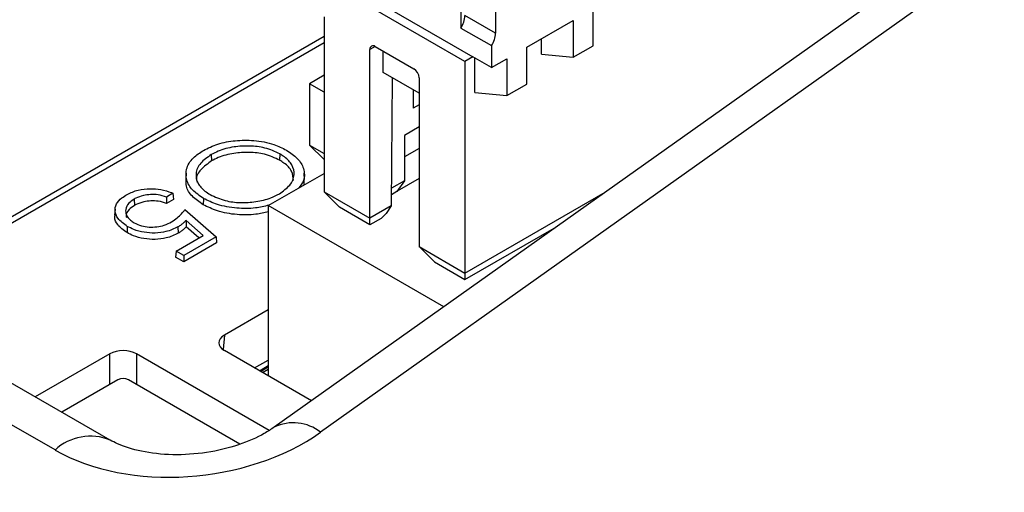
# Model space of a CAD drawing. Header units: millimetres. Extents: x 16 to 503, y 3 to 290.
# Tile 136 of 172: x 94.326 to 96.34, y 166.721 to 167.689. Entities that reach past the tile are written whole.
import ezdxf

# ---------------------------------------------------------------- set-up
doc = ezdxf.new("R2010")
doc.units = ezdxf.units.MM

msp = doc.modelspace()

# ---------------------------------------------------------------- linework, layer by layer
at = {"color": 7, "linetype": 'Continuous', "lineweight": 25}
for p, q in [((98.0189, 169.1087), (94.8469, 166.8542)), ((98.1137, 169.0983), (94.9418, 166.8437)), ((95.229, 167.8529), (95.229, 167.6717)), ((95.2997, 167.8215), (95.2997, 167.6613)), ((95.0087, 167.754), (95.2535, 167.6127)), ((95.2372, 167.6032), (94.9924, 167.7445)), ((95.4996, 167.6354), (95.4996, 167.7108)), ((94.9489, 167.6943), (94.9489, 167.3363)), ((95.2997, 167.6613), (95.2372, 167.6975)), ((95.3636, 167.6323), (95.4588, 167.6872)), ((95.4588, 167.6872), (95.4588, 167.6119)), ((95.229, 167.6717), (95.2916, 167.6356)), ((94.9489, 167.6541), (94.0144, 167.1146)), ((95.3936, 167.6181), (95.3936, 167.6496)), ((94.9489, 167.6411), (94.0257, 167.1081)), ((95.0536, 167.6339), (95.0427, 167.6276)), ((95.0427, 167.2821), (95.0427, 167.6276)), ((95.0536, 167.6338), (95.1325, 167.5883)), ((95.2916, 167.6356), (95.2916, 167.5907)), ((95.3636, 167.5569), (95.3636, 167.6323)), ((95.4588, 167.6119), (95.4996, 167.6354)), ((95.0699, 167.5805), (95.0699, 167.6244)), ((95.2535, 167.6127), (95.2372, 167.6032)), ((95.2916, 167.5907), (95.2535, 167.6127)), ((95.2576, 167.5396), (95.2576, 167.6103)), ((95.2916, 167.5907), (95.3229, 167.6087)), ((95.3229, 167.6087), (95.3229, 167.5334)), ((95.3936, 167.6181), (95.4588, 167.6119)), ((95.2372, 167.6032), (95.2372, 167.1698)), ((94.9489, 167.5749), (94.919, 167.5577)), ((95.1434, 167.5381), (95.0699, 167.5805)), ((95.0883, 167.5699), (95.0863, 167.3073)), ((95.1434, 167.5695), (95.1434, 167.224)), ((94.9489, 167.5404), (94.919, 167.5577)), ((94.919, 167.5577), (94.919, 167.432)), ((95.3229, 167.5334), (95.3636, 167.5569)), ((95.1311, 167.5451), (95.1311, 167.5451)), ((95.1311, 167.5451), (95.1311, 167.5074)), ((95.2576, 167.5396), (95.3229, 167.5334)), ((95.1434, 167.5145), (95.1311, 167.5074)), ((94.5113, 166.8277), (93.3877, 167.4764)), ((95.1434, 167.469), (95.1134, 167.4517)), ((94.3986, 166.8075), (93.275, 167.4561)), ((95.1134, 167.4517), (95.1134, 167.359)), ((94.919, 167.432), (94.9489, 167.4148)), ((94.919, 167.432), (94.9489, 167.4021)), ((95.1434, 167.4253), (95.1134, 167.408)), ((94.7182, 167.4124), (94.7188, 167.3995)), ((94.8585, 167.4138), (94.858, 167.4009)), ((94.6666, 167.3747), (94.6658, 167.3622)), ((94.8347, 167.308), (94.9489, 167.3739)), ((94.9092, 167.3616), (94.9084, 167.3742)), ((94.9073, 167.3616), (94.9075, 167.35)), ((95.1134, 167.359), (95.0866, 167.3435)), ((95.1134, 167.359), (95.0977, 167.3367)), ((95.1434, 167.3637), (95.0986, 167.3379)), ((94.6398, 167.3333), (94.6263, 167.3255)), ((94.9489, 167.3363), (95.0427, 167.2821)), ((94.9489, 167.3363), (94.9803, 167.3049)), ((95.0977, 167.3367), (95.0865, 167.3302)), ((95.2372, 167.1698), (95.524, 167.3354)), ((94.5605, 167.3214), (94.5611, 167.3085)), ((94.641, 167.3208), (94.6264, 167.3124)), ((94.7023, 167.3228), (94.7018, 167.3099)), ((94.8347, 167.308), (94.8347, 166.9594)), ((95.1938, 167.1007), (94.8347, 167.308)), ((95.0427, 167.2688), (94.9803, 167.3049)), ((95.0863, 167.3073), (95.0427, 167.2821)), ((95.0863, 167.3073), (95.0756, 167.2921)), ((94.5213, 167.3008), (94.5205, 167.2882)), ((94.6642, 167.2998), (94.7279, 167.2441)), ((95.0756, 167.2921), (95.0654, 167.2819)), ((94.5464, 167.2655), (94.5458, 167.2526)), ((94.65, 167.2643), (94.6506, 167.2514)), ((94.7018, 167.247), (94.6666, 167.2778)), ((94.6666, 167.2778), (94.6666, 167.2644)), ((94.6925, 167.2417), (94.6666, 167.2644)), ((95.0427, 167.2688), (95.0427, 167.2821)), ((95.0654, 167.2819), (95.0427, 167.2688)), ((95.2372, 167.1566), (95.4245, 167.2647)), ((94.6464, 167.215), (94.7018, 167.247)), ((94.7279, 167.2441), (94.662, 167.206)), ((94.7279, 167.2441), (94.7289, 167.2315)), ((94.7289, 167.2315), (94.662, 167.1928)), ((95.1434, 167.224), (95.2372, 167.1698)), ((95.1434, 167.224), (95.1748, 167.1926)), ((94.6464, 167.215), (94.6452, 167.2025)), ((94.662, 167.206), (94.6464, 167.215)), ((94.662, 167.206), (94.662, 167.1928)), ((94.662, 167.1928), (94.6452, 167.2025)), ((95.1748, 167.1926), (95.2372, 167.1566)), ((95.2372, 167.1698), (95.2372, 167.1566)), ((94.8347, 167.0944), (94.7449, 167.0426)), ((94.7449, 167.0426), (94.7422, 167.013)), ((94.5108, 167.0045), (94.358, 166.9162)), ((94.5108, 166.9417), (94.5108, 167.0045)), ((94.8367, 166.8477), (94.5652, 167.0045)), ((94.5652, 167.0045), (94.5652, 166.9417)), ((94.9231, 166.9083), (94.7449, 167.0112)), ((94.8067, 166.9755), (94.8347, 166.9917)), ((94.8166, 166.9698), (94.8347, 166.9803)), ((94.8186, 166.9686), (94.8347, 166.9779)), ((94.8226, 166.9664), (94.8347, 166.9733)), ((94.5271, 166.9511), (94.4124, 166.8848)), ((94.7768, 166.8195), (94.5489, 166.9511))]:
    msp.add_line(p, q, dxfattribs=at)
at = {"color": 7, "linetype": 'Continuous', "lineweight": 25, "flags": 128}
for points in [[(94.6263, 167.3255), (94.6263, 167.319), (94.6264, 167.3124)], [(94.6398, 167.3333), (94.6404, 167.3271), (94.641, 167.3208)]]:
    msp.add_lwpolyline(points, dxfattribs=at)
at = {"color": 7, "linetype": 'Continuous', "lineweight": 25}
for centre, radius, start, end in [((95.1864, 167.6993), 0.0508, 326.9966, 357.8768), ((95.249, 167.6632), 0.0508, 326.9966, 357.8768), ((95.0494, 167.6287), 0.00671, 50.7204, 188.7391), ((95.1197, 167.5684), 0.0237, 2.8057, 57.3786), ((94.538, 166.9301), 0.0236, 62.6097, 117.3903), ((94.8861, 166.7742), 0.0891, 51.3321, 116.0848), ((94.4708, 166.7297), 0.1061, 67.565, 132.8524)]:
    msp.add_arc(centre, radius, start, end, dxfattribs=at)
for centre, major_axis, ratio, start_param, end_param in [((94.7722, 167.0269), (0.0386, 0), 0.575709, 2.357564, 3.925621), ((94.538, 166.9887), (0.0385, 0), 0.578871, 0.786768, 2.354825), ((94.6702, 167.0015), (0.3836, 0.0437), 0.640934, 3.855501, 5.423555)]:
    msp.add_ellipse(centre, major_axis=major_axis, ratio=ratio, start_param=start_param, end_param=end_param, dxfattribs=at)
for points, knots in [([(94.702, 167.4211), (94.7115, 167.4258), (94.7305, 167.4353), (94.7672, 167.442), (94.807, 167.4423), (94.8444, 167.4355), (94.8637, 167.4258), (94.872, 167.4216)], [0, 0, 0, 0, 0.197468, 0.396503, 0.596137, 0.825864, 1, 1, 1, 1]), ([(94.8585, 167.4138), (94.8487, 167.4185), (94.8305, 167.427), (94.7964, 167.4308), (94.7632, 167.429), (94.7362, 167.4219), (94.7228, 167.4149), (94.7182, 167.4124)], [0, 0, 0, 0, 0.240925, 0.445813, 0.649759, 0.87943, 1, 1, 1, 1]), ([(94.7023, 167.3228), (94.6942, 167.3283), (94.6778, 167.3393), (94.6663, 167.3605), (94.6658, 167.3835), (94.6779, 167.4051), (94.6947, 167.4162), (94.702, 167.4211)], [0, 0, 0, 0, 0.197171, 0.395797, 0.596813, 0.823869, 1, 1, 1, 1]), ([(94.7182, 167.4124), (94.7102, 167.4068), (94.6941, 167.3956), (94.6849, 167.3744), (94.6889, 167.3543), (94.7014, 167.3397), (94.7122, 167.3329), (94.7159, 167.3306)], [0, 0, 0, 0, 0.2378, 0.476753, 0.695601, 0.895903, 1, 1, 1, 1]), ([(94.858, 167.4009), (94.8481, 167.4056), (94.83, 167.4141), (94.7959, 167.4178), (94.7629, 167.4159), (94.7364, 167.4089), (94.7232, 167.4019), (94.7188, 167.3995)], [0, 0, 0, 0, 0.242958, 0.448499, 0.653093, 0.88269, 1, 1, 1, 1]), ([(94.8574, 167.332), (94.8653, 167.3377), (94.8811, 167.3492), (94.8896, 167.3706), (94.8852, 167.3911), (94.8722, 167.4054), (94.8616, 167.4119), (94.8585, 167.4138)], [0, 0, 0, 0, 0.239462, 0.479013, 0.704672, 0.91232, 1, 1, 1, 1]), ([(94.872, 167.4216), (94.8801, 167.4161), (94.8963, 167.4051), (94.9086, 167.3833), (94.9101, 167.3617), (94.9007, 167.3491), (94.8969, 167.3439)], [0, 0, 0, 0, 0.255895, 0.512428, 0.802011, 1, 1, 1, 1]), ([(94.7188, 167.3995), (94.711, 167.3939), (94.6953, 167.3827), (94.6861, 167.3662), (94.6885, 167.3571), (94.689, 167.3553)], [0, 0, 0, 0, 0.441918, 0.886022, 1, 1, 1, 1]), ([(94.8865, 167.3593), (94.8859, 167.3659), (94.8847, 167.3787), (94.8714, 167.3926), (94.861, 167.399), (94.858, 167.4009)], [0, 0, 0, 0, 0.423826, 0.830122, 1, 1, 1, 1]), ([(94.7018, 167.3099), (94.6937, 167.3154), (94.6775, 167.3264), (94.666, 167.3452), (94.6668, 167.3573), (94.6671, 167.3622)], [0, 0, 0, 0, 0.372557, 0.747827, 1, 1, 1, 1]), ([(94.5464, 167.2655), (94.5392, 167.2706), (94.5265, 167.2798), (94.5199, 167.2964), (94.5229, 167.3112), (94.5331, 167.3229), (94.5421, 167.3286), (94.5458, 167.3309)], [0, 0, 0, 0, 0.268229, 0.474896, 0.682548, 0.870973, 1, 1, 1, 1]), ([(94.5458, 167.3309), (94.553, 167.3343), (94.5668, 167.3409), (94.5923, 167.3434), (94.6162, 167.3415), (94.6312, 167.3369), (94.6388, 167.3338), (94.6398, 167.3333)], [0, 0, 0, 0, 0.268762, 0.514096, 0.726666, 0.964386, 1, 1, 1, 1]), ([(94.6263, 167.3255), (94.6208, 167.3273), (94.6108, 167.3306), (94.5939, 167.3311), (94.578, 167.3287), (94.567, 167.3249), (94.5616, 167.322), (94.5605, 167.3214)], [0, 0, 0, 0, 0.25994, 0.473814, 0.686673, 0.941062, 1, 1, 1, 1]), ([(94.7159, 167.3306), (94.7257, 167.326), (94.7438, 167.3174), (94.7778, 167.3132), (94.8101, 167.3154), (94.8377, 167.322), (94.8518, 167.3292), (94.8574, 167.332)], [0, 0, 0, 0, 0.239371, 0.4412, 0.642858, 0.855975, 1, 1, 1, 1]), ([(94.5605, 167.3214), (94.5565, 167.3186), (94.5475, 167.3125), (94.5421, 167.3008), (94.5434, 167.2886), (94.5506, 167.2792), (94.5579, 167.2746), (94.5605, 167.2729)], [0, 0, 0, 0, 0.200007, 0.445139, 0.654885, 0.874619, 1, 1, 1, 1]), ([(94.5611, 167.3085), (94.5571, 167.3058), (94.5484, 167.2997), (94.5432, 167.2905), (94.5442, 167.285), (94.5444, 167.2838)], [0, 0, 0, 0, 0.393112, 0.867178, 1, 1, 1, 1]), ([(94.6264, 167.3124), (94.621, 167.3142), (94.6111, 167.3175), (94.5944, 167.3181), (94.5788, 167.3158), (94.5677, 167.3121), (94.5623, 167.3091), (94.5611, 167.3085)], [0, 0, 0, 0, 0.261291, 0.472742, 0.683158, 0.933929, 1, 1, 1, 1]), ([(94.8347, 167.2955), (94.8264, 167.2935), (94.8062, 167.2886), (94.7694, 167.2887), (94.731, 167.2953), (94.711, 167.3053), (94.7018, 167.3099)], [0, 0, 0, 0, 0.186152, 0.452937, 0.748197, 1, 1, 1, 1]), ([(94.836, 167.3088), (94.8271, 167.3066), (94.8063, 167.3016), (94.769, 167.3018), (94.7311, 167.3084), (94.7114, 167.3183), (94.7023, 167.3228)], [0, 0, 0, 0, 0.1995383, 0.4629854, 0.7546826, 1, 1, 1, 1]), ([(94.5458, 167.2526), (94.5388, 167.2578), (94.5262, 167.267), (94.5194, 167.2802), (94.5211, 167.2867), (94.5215, 167.2882)], [0, 0, 0, 0, 0.502, 0.888838, 1, 1, 1, 1]), ([(94.637, 167.2749), (94.641, 167.2775), (94.6486, 167.2825), (94.6572, 167.2911), (94.6619, 167.2969), (94.6642, 167.2998)], [0, 0, 0, 0, 0.351744, 0.67434, 1, 1, 1, 1]), ([(94.65, 167.2643), (94.6422, 167.2606), (94.6286, 167.2541), (94.6033, 167.2512), (94.5801, 167.2527), (94.5606, 167.258), (94.5506, 167.2633), (94.5464, 167.2655)], [0, 0, 0, 0, 0.256442, 0.453119, 0.649226, 0.85298, 1, 1, 1, 1]), ([(94.5605, 167.2729), (94.5653, 167.2706), (94.5741, 167.2662), (94.5907, 167.2637), (94.6069, 167.2641), (94.6233, 167.2678), (94.6322, 167.2724), (94.637, 167.2749)], [0, 0, 0, 0, 0.217342, 0.401103, 0.584346, 0.775824, 1, 1, 1, 1]), ([(94.6666, 167.2778), (94.665, 167.2763), (94.6619, 167.2731), (94.6566, 167.2685), (94.6522, 167.2657), (94.65, 167.2643)], [0, 0, 0, 0, 0.321722, 0.658678, 1, 1, 1, 1]), ([(94.6666, 167.2644), (94.6651, 167.2628), (94.662, 167.2598), (94.6568, 167.2554), (94.6527, 167.2528), (94.6506, 167.2514)], [0, 0, 0, 0, 0.334557, 0.665305, 1, 1, 1, 1]), ([(94.6506, 167.2514), (94.6427, 167.2477), (94.6289, 167.2411), (94.6033, 167.2382), (94.5798, 167.2397), (94.5602, 167.2451), (94.55, 167.2504), (94.5458, 167.2526)], [0, 0, 0, 0, 0.256705, 0.453644, 0.650022, 0.853825, 1, 1, 1, 1]), ([(94.8469, 166.8542), (94.8404, 166.8498), (94.8209, 166.8369), (94.7746, 166.8165), (94.7088, 166.8005), (94.6385, 166.7959), (94.5738, 166.8032), (94.5317, 166.8168), (94.5161, 166.8252), (94.5113, 166.8277)], [0, 0, 0, 0, 0.0829392, 0.2467161, 0.4154963, 0.5876948, 0.7591659, 0.9260515, 1, 1, 1, 1])]:
    msp.add_open_spline(points, degree=3, knots=knots, dxfattribs=at)

doc.saveas('drawing.dxf')
